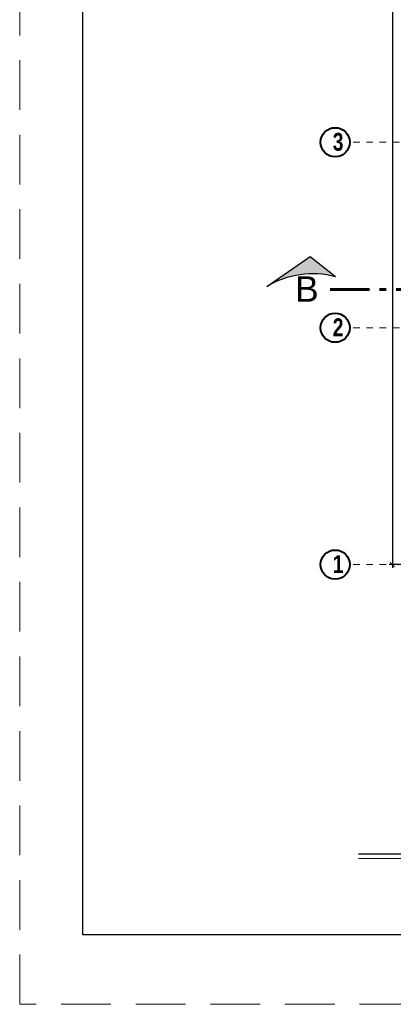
# Model space of a CAD drawing. Header units: metres. Extents: x -13 to 533, y -25 to 219.
# Tile 42 of 99: x 40.64 to 46.27, y -6.64 to 8.22. Entities that reach past the tile are written whole.
import ezdxf
from ezdxf.enums import TextEntityAlignment as Align

# ---------------------------------------------------------------- set-up
doc = ezdxf.new("R2010")
doc.units = ezdxf.units.M
for name, pattern in [('ACAD_ISO10W100', [18, 12, -3, 0, -3]), ('DASHDOT', [1, 0.5, -0.25, 0, -0.25]), ('HIDDEN', [0.375, 0.25, -0.125])]:
    doc.linetypes.add(name, pattern=pattern)
for name, color, linetype, lineweight in [('CORTES', 252, 'Continuous', 25), ('COTAS', 4, 'Continuous', 13), ('EJES', 251, 'Continuous', 20), ('Pluma 0.2', 252, 'Continuous', 20), ('Textos', 7, 'Continuous', 0)]:
    doc.layers.add(name, color=color, linetype=linetype, lineweight=lineweight)
doc.styles.add('ARIALREG', font='arial.ttf')
doc.styles.add('joe1', font='impact.ttf')
doc.styles.add('TEXTOCENT', font='GOTHIC.TTF')
doc.dimstyles.new('PLANTA50', dxfattribs={"dimscale": 0.5, "dimtxt": 0.2, "dimasz": 0.15, "dimexe": 0.1, "dimexo": 0.1, "dimgap": 0.1, "dimtad": 2, "dimzin": 7, "dimdsep": 46, "dimtxsty": 'TEXTOCENT', "dimblk": 'ARCHTICK', "dimcen": 0.2, "dimdle": 0.1, "dimclrd": 8, "dimclre": 8, "dimclrt": 256, "dimaunit": 1, "dimadec": 0, "dimazin": 0, "dimtfac": 1, "dimtix": 1, "dimtmove": 2, "dimatfit": 3, "dimldrblk": 'ARCHTICK', "dimfxl": 1, "dimtolj": 1, "dimtzin": 0, "dimarcsym": 0})

# ---------------------------------------------------------------- blocks, each defined once
blk = doc.blocks.new('_ARCHTICK')
at = {"color": 0, "linetype": 'ByBlock', "const_width": 0.15}
blk.add_lwpolyline([(-0.5, -0.5), (0.5, 0.5)], dxfattribs=at)
blk = doc.blocks.new('*D400')
at = {"layer": 'COTAS', "color": 8, "lineweight": -2, "transparency": 16777216}
for p, q in [((46.987, 20), (46.205, 20)), ((46.255, 20.05), (46.255, -0.05)), ((46.937, 0), (46.205, 0))]:
    blk.add_line(p, q, dxfattribs=at)
at = {"layer": 'Defpoints', "color": 0, "lineweight": 5, "transparency": 16777216}
for p in [(47.037, 20), (46.255, 0), (46.987, 0)]:
    blk.add_point(p, dxfattribs=at)
at = {"layer": 'COTAS', "color": 8, "lineweight": -2, "transparency": 16777216, "xscale": 0.075, "yscale": 0.075, "zscale": 0.075}
for p, rotation in [((46.255, 20), 90), ((46.255, 0), 270)]:
    blk.add_blockref('_ARCHTICK', p, dxfattribs=dict(at, rotation=rotation))
at = {"layer": 'COTAS', "transparency": 16777216, "insert": (46.153, 10), "char_height": 0.1, "attachment_point": 5, "rotation": 90, "style": 'TEXTOCENT'}
blk.add_mtext('\\A1;20.00', dxfattribs=at)
blk = doc.blocks.new('A$C7ABB6997')
at = {"layer": 'EJES', "color": 250, "linetype": 'DASHDOT', "ltscale": 0.01}
blk.add_line((0.22, 0.6), (0.22, 2.75), dxfattribs=at)
at = {"layer": 'EJES', "color": 250, "lineweight": 40}
blk.add_circle((0.22, 2.97), 0.22, dxfattribs=at)
blk = doc.blocks.new('A$C28C3425A')
at = {"layer": 'CORTES'}
h = blk.add_hatch(color=256, dxfattribs=at)
h.dxf.hatch_style = 1
h.paths.add_polyline_path([(0.565, 0.666), (0, 0.222, -0.206782), (1.525, 0)])
for p, q in [((0.565, 0.666), (0, 0.222)), ((1.525, 0), (0.565, 0.666))]:
    blk.add_line(p, q, dxfattribs=at)
blk.add_arc((0.506, -1.654), 1.943, 58.3475, 105.0798, dxfattribs=at)

msp = doc.modelspace()

# ---------------------------------------------------------------- linework, layer by layer
at = {"layer": 'CORTES', "linetype": 'ACAD_ISO10W100', "lineweight": 60, "ltscale": 0.05}
msp.add_lwpolyline([(47.91, 4.154), (45.317, 4.154)], dxfattribs=at)
at = {"layer": 'Pluma 0.2', "color": 0, "linetype": 'HIDDEN', "lineweight": 5, "ltscale": 3}
msp.add_lwpolyline([(40.635, -6.637), (40.635, 23.863), (83.635, 23.863), (83.635, -6.637)], close=True, dxfattribs=at)
at = {"layer": 'Pluma 0.2', "color": 0, "lineweight": 30, "ltscale": 0.5}
msp.add_lwpolyline([(41.585, 22.913), (82.585, 22.913), (82.585, -5.587), (41.585, -5.587)], close=True, dxfattribs=at)
at = {"layer": 'Textos', "color": 3, "lineweight": 30}
msp.add_line((54.2, -4.369), (45.744, -4.369), dxfattribs=at)
at = {"layer": 'Textos', "color": 0}
msp.add_line((54.2, -4.434), (45.744, -4.434), dxfattribs=at)

# ---------------------------------------------------------------- block references
at = {"layer": 'CORTES', "xscale": -0.68, "yscale": 0.68, "zscale": 0.68}
msp.add_blockref('A$C28C3425A', (45.397, 4.198), dxfattribs=at)
at = {"layer": 'EJES', "ltscale": 0.5, "rotation": 90.00000000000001}
for p in [(48.362, 6.155), (48.362, 3.355), (48.362, -0.22)]:
    msp.add_blockref('A$C7ABB6997', p, dxfattribs=at)

# ---------------------------------------------------------------- texts
at = {"layer": 'CORTES', "style": 'ARIALREG'}
msp.add_text('B', height=0.384, rotation=360, dxfattribs=at).set_placement((45.144, 3.968), align=Align.RIGHT)
at = {"layer": 'EJES', "style": 'joe1'}
for s, p in [('3', (45.356, 6.248)), ('2', (45.356, 3.448)), ('1', (45.356, -0.127))]:
    msp.add_text(s, height=0.269, rotation=359.9993, dxfattribs=at).set_placement(p)

# ---------------------------------------------------------------- dimensions: what is measured, and where the dimension line sits
at = {"layer": 'COTAS'}
dim = msp.add_linear_dim(base=(46.255, 0), p1=(47.037, 20), p2=(46.987, 0), angle=90, dimstyle='PLANTA50', dxfattribs=at)
dim.commit()
dim.dimension.update_dxf_attribs({"geometry": '*D400', "text_midpoint": (46.153, 10)})

doc.saveas('drawing.dxf')
